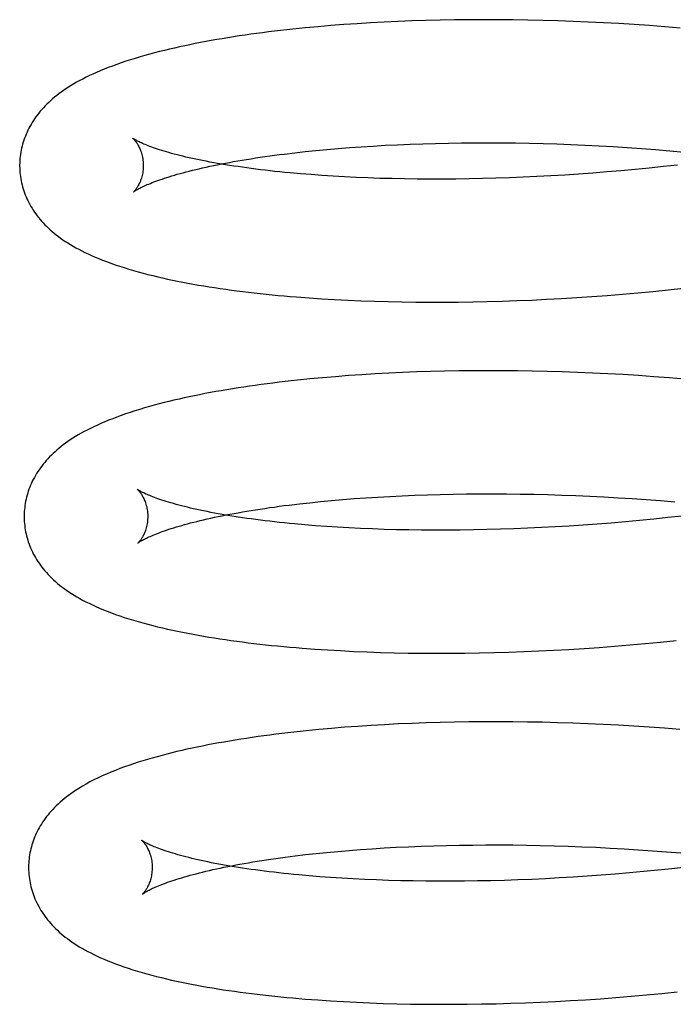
# Model space of a CAD drawing. Header units: inches. Extents: x 0 to 212, y 0 to 138.
# Tile 15 of 100: x 31.513 to 31.619, y 52.921 to 53.08. Entities that reach past the tile are written whole.
import ezdxf

# ---------------------------------------------------------------- set-up
doc = ezdxf.new("R2010")
doc.units = ezdxf.units.IN
doc.header["$LTSCALE"] = 11.6875
doc.header["$MEASUREMENT"] = 0
doc.linetypes.add('HIDDEN', pattern=[0.2, 0.1, -0.1])
doc.layers.add('DEFAULT_2', color=8, linetype='HIDDEN')

msp = doc.modelspace()

# ---------------------------------------------------------------- linework, layer by layer
at = {"layer": 'DEFAULT_2', "color": 8, "linetype": 'HIDDEN'}
for p, q in [((31.5592, 53.0791), (31.55718, 53.07889)), ((31.56126, 53.07929), (31.5592, 53.0791)), ((31.56334, 53.07947), (31.56126, 53.07929)), ((31.56545, 53.07963), (31.56334, 53.07947)), ((31.5676, 53.07978), (31.56545, 53.07963)), ((31.56977, 53.07991), (31.5676, 53.07978)), ((31.57197, 53.08003), (31.56977, 53.07991)), ((31.57419, 53.08013), (31.57197, 53.08003)), ((31.57644, 53.08022), (31.57419, 53.08013)), ((31.57871, 53.08029), (31.57644, 53.08022)), ((31.58101, 53.08035), (31.57871, 53.08029)), ((31.58333, 53.08039), (31.58101, 53.08035)), ((31.58567, 53.08041), (31.58333, 53.08039)), ((31.58803, 53.08042), (31.58567, 53.08041)), ((31.5904, 53.08042), (31.58803, 53.08042)), ((31.5928, 53.0804), (31.5904, 53.08042)), ((31.5952, 53.08036), (31.5928, 53.0804)), ((31.59763, 53.0803), (31.5952, 53.08036)), ((31.60006, 53.08023), (31.59763, 53.0803)), ((31.60251, 53.08015), (31.60006, 53.08023)), ((31.60496, 53.08004), (31.60251, 53.08015)), ((31.60743, 53.07992), (31.60496, 53.08004)), ((31.6099, 53.07979), (31.60743, 53.07992)), ((31.61238, 53.07963), (31.6099, 53.07979)), ((31.61486, 53.07946), (31.61238, 53.07963)), ((31.61735, 53.07927), (31.61486, 53.07946)), ((31.61984, 53.07907), (31.61735, 53.07927)), ((31.56825, 53.05987), (31.57017, 53.05999)), ((31.57017, 53.05999), (31.57213, 53.0601)), ((31.57213, 53.0601), (31.57412, 53.0602)), ((31.57412, 53.0602), (31.57614, 53.06028)), ((31.57614, 53.06028), (31.57819, 53.06036)), ((31.57819, 53.06036), (31.58026, 53.06042)), ((31.58026, 53.06042), (31.58236, 53.06046)), ((31.58236, 53.06046), (31.58449, 53.06049)), ((31.58449, 53.06049), (31.58664, 53.06051)), ((31.58664, 53.06051), (31.5888, 53.06052)), ((31.5888, 53.06052), (31.59099, 53.06051)), ((31.59099, 53.06051), (31.5932, 53.06048)), ((31.5932, 53.06048), (31.59542, 53.06044)), ((31.59542, 53.06044), (31.59766, 53.06039)), ((31.59766, 53.06039), (31.59991, 53.06032)), ((31.59991, 53.06032), (31.60217, 53.06024)), ((31.60217, 53.06024), (31.60444, 53.06014)), ((31.60444, 53.06014), (31.60672, 53.06002)), ((31.60672, 53.06002), (31.609, 53.0599)), ((31.55583, 53.05869), (31.55748, 53.05889)), ((31.55748, 53.05889), (31.55918, 53.05908)), ((31.55918, 53.05908), (31.56091, 53.05926)), ((31.56091, 53.05926), (31.56269, 53.05943)), ((31.56269, 53.05943), (31.56451, 53.05959)), ((31.56451, 53.05959), (31.56636, 53.05973)), ((31.56636, 53.05973), (31.56825, 53.05987)), ((31.609, 53.0599), (31.61129, 53.05975)), ((31.61129, 53.05975), (31.61359, 53.05959)), ((31.61359, 53.05959), (31.61588, 53.05942)), ((31.61588, 53.05942), (31.61818, 53.05923)), ((31.61818, 53.05923), (31.62047, 53.05902)), ((31.61942, 53.05691), (31.61713, 53.05666)), ((31.56012, 53.05536), (31.5584, 53.0555)), ((31.56188, 53.05523), (31.56012, 53.05536)), ((31.56368, 53.05511), (31.56188, 53.05523)), ((31.60116, 53.05529), (31.5989, 53.05516)), ((31.60342, 53.05544), (31.60116, 53.05529)), ((31.6057, 53.05561), (31.60342, 53.05544)), ((31.60798, 53.05579), (31.6057, 53.05561)), ((31.61026, 53.05598), (31.60798, 53.05579)), ((31.61255, 53.05619), (31.61026, 53.05598)), ((31.61484, 53.05642), (31.61255, 53.05619)), ((31.61713, 53.05666), (31.61484, 53.05642)), ((31.56552, 53.05501), (31.56368, 53.05511)), ((31.5674, 53.05491), (31.56552, 53.05501)), ((31.56931, 53.05483), (31.5674, 53.05491)), ((31.57125, 53.05476), (31.56931, 53.05483)), ((31.57323, 53.05471), (31.57125, 53.05476)), ((31.57524, 53.05467), (31.57323, 53.05471)), ((31.57728, 53.05464), (31.57524, 53.05467)), ((31.57934, 53.05463), (31.57728, 53.05464)), ((31.58143, 53.05463), (31.57934, 53.05463)), ((31.58355, 53.05465), (31.58143, 53.05463)), ((31.58568, 53.05467), (31.58355, 53.05465)), ((31.58784, 53.05472), (31.58568, 53.05467)), ((31.59002, 53.05478), (31.58784, 53.05472)), ((31.59222, 53.05485), (31.59002, 53.05478)), ((31.59443, 53.05494), (31.59222, 53.05485)), ((31.59666, 53.05504), (31.59443, 53.05494)), ((31.5989, 53.05516), (31.59666, 53.05504)), ((31.61049, 53.03602), (31.61297, 53.03623)), ((31.61297, 53.03623), (31.61545, 53.03647)), ((31.61545, 53.03647), (31.61793, 53.03672)), ((31.61793, 53.03672), (31.62041, 53.03699)), ((31.5598, 53.03542), (31.56185, 53.03528)), ((31.56185, 53.03528), (31.56394, 53.03515)), ((31.56394, 53.03515), (31.56606, 53.03504)), ((31.56606, 53.03504), (31.5682, 53.03495)), ((31.5682, 53.03495), (31.57038, 53.03487)), ((31.57038, 53.03487), (31.57258, 53.03481)), ((31.57258, 53.03481), (31.57481, 53.03477)), ((31.57481, 53.03477), (31.57706, 53.03473)), ((31.57706, 53.03473), (31.57933, 53.03472)), ((31.57933, 53.03472), (31.58163, 53.03472)), ((31.58163, 53.03472), (31.58395, 53.03474)), ((31.58395, 53.03474), (31.58629, 53.03477)), ((31.58629, 53.03477), (31.58864, 53.03482)), ((31.58864, 53.03482), (31.59102, 53.03489)), ((31.59102, 53.03489), (31.59341, 53.03497)), ((31.59341, 53.03497), (31.59582, 53.03507)), ((31.59582, 53.03507), (31.59824, 53.03519)), ((31.59824, 53.03519), (31.60067, 53.03532)), ((31.60067, 53.03532), (31.60311, 53.03547)), ((31.60311, 53.03547), (31.60557, 53.03564)), ((31.60557, 53.03564), (31.60803, 53.03582)), ((31.60803, 53.03582), (31.61049, 53.03602)), ((31.57491, 53.02334), (31.57269, 53.02324)), ((31.57716, 53.02343), (31.57491, 53.02334)), ((31.57944, 53.0235), (31.57716, 53.02343)), ((31.58173, 53.02356), (31.57944, 53.0235)), ((31.58405, 53.0236), (31.58173, 53.02356)), ((31.58639, 53.02362), (31.58405, 53.0236)), ((31.58875, 53.02363), (31.58639, 53.02362)), ((31.59112, 53.02363), (31.58875, 53.02363)), ((31.59352, 53.02361), (31.59112, 53.02363)), ((31.59592, 53.02357), (31.59352, 53.02361)), ((31.59835, 53.02351), (31.59592, 53.02357)), ((31.60078, 53.02344), (31.59835, 53.02351)), ((31.60323, 53.02336), (31.60078, 53.02344)), ((31.60568, 53.02325), (31.60323, 53.02336)), ((31.55993, 53.02231), (31.55791, 53.0221)), ((31.56198, 53.0225), (31.55993, 53.02231)), ((31.56406, 53.02267), (31.56198, 53.0225)), ((31.56618, 53.02284), (31.56406, 53.02267)), ((31.56832, 53.02298), (31.56618, 53.02284)), ((31.57049, 53.02312), (31.56832, 53.02298)), ((31.57269, 53.02324), (31.57049, 53.02312)), ((31.60815, 53.02313), (31.60568, 53.02325)), ((31.61062, 53.023), (31.60815, 53.02313)), ((31.6131, 53.02284), (31.61062, 53.023)), ((31.61558, 53.02267), (31.6131, 53.02284)), ((31.61807, 53.02248), (31.61558, 53.02267)), ((31.62056, 53.02228), (31.61807, 53.02248)), ((31.56167, 53.00247), (31.56344, 53.00264)), ((31.56344, 53.00264), (31.56526, 53.0028)), ((31.56526, 53.0028), (31.56712, 53.00294)), ((31.56712, 53.00294), (31.56901, 53.00308)), ((31.56901, 53.00308), (31.57093, 53.0032)), ((31.57093, 53.0032), (31.57289, 53.00331)), ((31.57289, 53.00331), (31.57488, 53.00341)), ((31.57488, 53.00341), (31.5769, 53.00349)), ((31.5769, 53.00349), (31.57895, 53.00357)), ((31.57895, 53.00357), (31.58103, 53.00363)), ((31.58103, 53.00363), (31.58313, 53.00367)), ((31.58313, 53.00367), (31.58526, 53.0037)), ((31.58526, 53.0037), (31.58741, 53.00372)), ((31.58741, 53.00372), (31.58958, 53.00372)), ((31.58958, 53.00372), (31.59177, 53.00371)), ((31.59177, 53.00371), (31.59397, 53.00369)), ((31.59397, 53.00369), (31.5962, 53.00365)), ((31.5962, 53.00365), (31.59843, 53.00359)), ((31.59843, 53.00359), (31.60069, 53.00353)), ((31.60069, 53.00353), (31.60295, 53.00344)), ((31.60295, 53.00344), (31.60522, 53.00334)), ((31.60522, 53.00334), (31.6075, 53.00323)), ((31.6075, 53.00323), (31.60979, 53.0031)), ((31.60979, 53.0031), (31.61208, 53.00296)), ((31.61208, 53.00296), (31.61437, 53.0028)), ((31.61437, 53.0028), (31.61667, 53.00262)), ((31.61667, 53.00262), (31.61897, 53.00243)), ((31.55658, 53.00191), (31.55823, 53.00211)), ((31.55823, 53.00211), (31.55993, 53.00229)), ((31.55993, 53.00229), (31.56167, 53.00247)), ((31.61557, 52.99963), (31.61328, 52.9994)), ((31.61786, 52.99987), (31.61557, 52.99963)), ((31.62015, 53.00012), (31.61786, 52.99987)), ((31.56085, 52.99856), (31.55913, 52.9987)), ((31.56261, 52.99844), (31.56085, 52.99856)), ((31.56441, 52.99832), (31.56261, 52.99844)), ((31.56625, 52.99821), (31.56441, 52.99832)), ((31.56813, 52.99812), (31.56625, 52.99821)), ((31.57004, 52.99804), (31.56813, 52.99812)), ((31.57198, 52.99797), (31.57004, 52.99804)), ((31.57396, 52.99792), (31.57198, 52.99797)), ((31.57597, 52.99788), (31.57396, 52.99792)), ((31.578, 52.99785), (31.57597, 52.99788)), ((31.58007, 52.99784), (31.578, 52.99785)), ((31.58216, 52.99784), (31.58007, 52.99784)), ((31.58427, 52.99785), (31.58216, 52.99784)), ((31.58641, 52.99788), (31.58427, 52.99785)), ((31.58857, 52.99793), (31.58641, 52.99788)), ((31.59075, 52.99799), (31.58857, 52.99793)), ((31.59295, 52.99806), (31.59075, 52.99799)), ((31.59516, 52.99815), (31.59295, 52.99806)), ((31.59739, 52.99825), (31.59516, 52.99815)), ((31.59963, 52.99837), (31.59739, 52.99825)), ((31.60189, 52.9985), (31.59963, 52.99837)), ((31.60415, 52.99865), (31.60189, 52.9985)), ((31.60642, 52.99882), (31.60415, 52.99865)), ((31.6087, 52.999), (31.60642, 52.99882)), ((31.61099, 52.99919), (31.6087, 52.999)), ((31.61328, 52.9994), (31.61099, 52.99919)), ((31.60184, 52.97856), (31.6043, 52.97871)), ((31.6043, 52.97871), (31.60676, 52.97888)), ((31.60676, 52.97888), (31.60924, 52.97907)), ((31.60924, 52.97907), (31.61172, 52.97927)), ((31.61172, 52.97927), (31.6142, 52.97949)), ((31.6142, 52.97949), (31.61669, 52.97973)), ((31.61669, 52.97973), (31.61918, 52.97998)), ((31.56073, 52.97861), (31.5628, 52.97847)), ((31.5628, 52.97847), (31.5649, 52.97835)), ((31.5649, 52.97835), (31.56703, 52.97824)), ((31.56703, 52.97824), (31.56919, 52.97815)), ((31.56919, 52.97815), (31.57138, 52.97807)), ((31.57138, 52.97807), (31.57359, 52.97801)), ((31.57359, 52.97801), (31.57583, 52.97797)), ((31.57583, 52.97797), (31.5781, 52.97794)), ((31.5781, 52.97794), (31.58038, 52.97793)), ((31.58038, 52.97793), (31.5827, 52.97793)), ((31.5827, 52.97793), (31.58503, 52.97795)), ((31.58503, 52.97795), (31.58738, 52.97799)), ((31.58738, 52.97799), (31.58975, 52.97804)), ((31.58975, 52.97804), (31.59214, 52.97811)), ((31.59214, 52.97811), (31.59454, 52.9782)), ((31.59454, 52.9782), (31.59696, 52.9783)), ((31.59696, 52.9783), (31.5994, 52.97842)), ((31.5994, 52.97842), (31.60184, 52.97856)), ((31.56769, 52.9661), (31.56556, 52.96595)), ((31.56985, 52.96625), (31.56769, 52.9661)), ((31.57203, 52.96637), (31.56985, 52.96625)), ((31.57424, 52.96649), (31.57203, 52.96637)), ((31.57648, 52.96658), (31.57424, 52.96649)), ((31.57874, 52.96666), (31.57648, 52.96658)), ((31.58103, 52.96673), (31.57874, 52.96666)), ((31.58334, 52.96678), (31.58103, 52.96673)), ((31.58567, 52.96682), (31.58334, 52.96678)), ((31.58802, 52.96684), (31.58567, 52.96682)), ((31.59039, 52.96684), (31.58802, 52.96684)), ((31.59277, 52.96683), (31.59039, 52.96684)), ((31.59517, 52.9668), (31.59277, 52.96683)), ((31.59759, 52.96676), (31.59517, 52.9668)), ((31.60002, 52.9667), (31.59759, 52.96676)), ((31.60247, 52.96662), (31.60002, 52.9667)), ((31.60492, 52.96653), (31.60247, 52.96662)), ((31.60738, 52.96642), (31.60492, 52.96653)), ((31.60986, 52.96629), (31.60738, 52.96642)), ((31.61233, 52.96614), (31.60986, 52.96629)), ((31.61482, 52.96598), (31.61233, 52.96614)), ((31.61731, 52.96581), (31.61482, 52.96598)), ((31.5614, 52.96559), (31.55936, 52.96539)), ((31.56346, 52.96577), (31.5614, 52.96559)), ((31.56556, 52.96595), (31.56346, 52.96577)), ((31.6198, 52.96561), (31.61731, 52.96581)), ((31.58205, 52.94684), (31.58415, 52.94688)), ((31.58415, 52.94688), (31.58628, 52.94691)), ((31.58628, 52.94691), (31.58843, 52.94693)), ((31.58843, 52.94693), (31.5906, 52.94693)), ((31.5906, 52.94693), (31.59278, 52.94692)), ((31.59278, 52.94692), (31.59499, 52.94689)), ((31.59499, 52.94689), (31.59721, 52.94685)), ((31.59721, 52.94685), (31.59945, 52.9468)), ((31.55758, 52.94515), (31.55923, 52.94535)), ((31.55923, 52.94535), (31.56093, 52.94553)), ((31.56093, 52.94553), (31.56267, 52.94571)), ((31.56267, 52.94571), (31.56445, 52.94587)), ((31.56445, 52.94587), (31.56627, 52.94603)), ((31.56627, 52.94603), (31.56813, 52.94617)), ((31.56813, 52.94617), (31.57002, 52.94631)), ((31.57002, 52.94631), (31.57195, 52.94643)), ((31.57195, 52.94643), (31.57391, 52.94654)), ((31.57391, 52.94654), (31.5759, 52.94663)), ((31.5759, 52.94663), (31.57792, 52.94671)), ((31.57792, 52.94671), (31.57997, 52.94678)), ((31.57997, 52.94678), (31.58205, 52.94684)), ((31.59945, 52.9468), (31.6017, 52.94672)), ((31.6017, 52.94672), (31.60395, 52.94664)), ((31.60395, 52.94664), (31.60622, 52.94654)), ((31.60622, 52.94654), (31.6085, 52.94642)), ((31.6085, 52.94642), (31.61078, 52.94629)), ((31.61078, 52.94629), (31.61307, 52.94615)), ((31.61307, 52.94615), (31.61536, 52.94599)), ((31.61536, 52.94599), (31.61766, 52.94581)), ((31.61766, 52.94581), (31.61995, 52.94562)), ((31.60935, 52.9422), (31.60707, 52.94202)), ((31.61164, 52.94239), (31.60935, 52.9422)), ((31.61392, 52.9426), (31.61164, 52.94239)), ((31.61621, 52.94283), (31.61392, 52.9426)), ((31.61851, 52.94307), (31.61621, 52.94283)), ((31.62079, 52.94332), (31.61851, 52.94307)), ((31.56153, 52.94178), (31.55981, 52.94192)), ((31.56329, 52.94165), (31.56153, 52.94178)), ((31.56509, 52.94153), (31.56329, 52.94165)), ((31.56693, 52.94143), (31.56509, 52.94153)), ((31.5688, 52.94133), (31.56693, 52.94143)), ((31.57071, 52.94125), (31.5688, 52.94133)), ((31.57265, 52.94118), (31.57071, 52.94125)), ((31.57463, 52.94113), (31.57265, 52.94118)), ((31.57663, 52.94109), (31.57463, 52.94113)), ((31.57867, 52.94106), (31.57663, 52.94109)), ((31.58073, 52.94105), (31.57867, 52.94106)), ((31.58282, 52.94105), (31.58073, 52.94105)), ((31.58493, 52.94106), (31.58282, 52.94105)), ((31.58707, 52.94109), (31.58493, 52.94106)), ((31.58923, 52.94114), (31.58707, 52.94109)), ((31.59141, 52.94119), (31.58923, 52.94114)), ((31.5936, 52.94127), (31.59141, 52.94119)), ((31.59582, 52.94135), (31.5936, 52.94127)), ((31.59804, 52.94146), (31.59582, 52.94135)), ((31.60028, 52.94158), (31.59804, 52.94146)), ((31.60254, 52.94171), (31.60028, 52.94158)), ((31.6048, 52.94186), (31.60254, 52.94171)), ((31.60707, 52.94202), (31.6048, 52.94186)), ((31.53283, 52.93897), (31.5332, 52.93922)), ((31.61686, 52.92288), (31.61934, 52.92313)), ((31.5612, 52.92184), (31.56326, 52.9217)), ((31.56326, 52.9217), (31.56535, 52.92157)), ((31.56535, 52.92157), (31.56746, 52.92146)), ((31.56746, 52.92146), (31.56961, 52.92137)), ((31.56961, 52.92137), (31.57178, 52.92129)), ((31.59243, 52.92131), (31.59482, 52.92139)), ((31.59482, 52.92139), (31.59723, 52.92149)), ((31.59723, 52.92149), (31.59965, 52.9216)), ((31.59965, 52.9216), (31.60208, 52.92174)), ((31.60208, 52.92174), (31.60452, 52.92188)), ((31.60452, 52.92188), (31.60698, 52.92205)), ((31.60698, 52.92205), (31.60944, 52.92223)), ((31.60944, 52.92223), (31.61191, 52.92243)), ((31.61191, 52.92243), (31.61438, 52.92265)), ((31.61438, 52.92265), (31.61686, 52.92288)), ((31.57178, 52.92129), (31.57398, 52.92123)), ((31.57398, 52.92123), (31.57621, 52.92118)), ((31.57621, 52.92118), (31.57846, 52.92115)), ((31.57846, 52.92115), (31.58074, 52.92114)), ((31.58074, 52.92114), (31.58304, 52.92114)), ((31.58304, 52.92114), (31.58536, 52.92116)), ((31.58536, 52.92116), (31.58769, 52.92119)), ((31.58769, 52.92119), (31.59005, 52.92124)), ((31.59005, 52.92124), (31.59243, 52.92131))]:
    msp.add_line(p, q, dxfattribs=at)
for points in [[(31.55718, 53.07889), (31.55618, 53.07878), (31.5552, 53.07867), (31.55421, 53.07856), (31.55324, 53.07844), (31.55228, 53.07831), (31.55132, 53.07819), (31.55037, 53.07806), (31.54944, 53.07792), (31.54851, 53.07779), (31.54758, 53.07765), (31.54667, 53.0775), (31.54577, 53.07735), (31.54487, 53.0772), (31.54399, 53.07704), (31.54311, 53.07688), (31.54224, 53.07672), (31.54138, 53.07655), (31.54053, 53.07638), (31.53969, 53.0762), (31.53886, 53.07603), (31.53804, 53.07584), (31.53723, 53.07565), (31.53642, 53.07546), (31.53562, 53.07526), (31.53482, 53.07506), (31.53403, 53.07485), (31.53324, 53.07463), (31.53245, 53.0744), (31.53168, 53.07417), (31.53091, 53.07393), (31.53015, 53.07369), (31.52941, 53.07344), (31.52869, 53.07319), (31.52799, 53.07293), (31.52731, 53.07267), (31.52666, 53.07241), (31.52603, 53.07215), (31.52542, 53.07189), (31.52483, 53.07163), (31.52426, 53.07137), (31.52372, 53.0711), (31.52319, 53.07083), (31.52269, 53.07057), (31.5222, 53.0703), (31.52174, 53.07003), (31.52129, 53.06977), (31.52087, 53.0695), (31.52046, 53.06923), (31.52006, 53.06896), (31.51968, 53.06869), (31.51932, 53.06842), (31.51897, 53.06815), (31.51863, 53.06788), (31.5183, 53.0676), (31.51799, 53.06732), (31.51768, 53.06704), (31.51739, 53.06676), (31.5171, 53.06648), (31.51683, 53.06619), (31.51657, 53.0659), (31.51632, 53.0656), (31.51607, 53.06531), (31.51584, 53.06501), (31.51562, 53.06471), (31.5154, 53.06441), (31.5152, 53.0641), (31.515, 53.06379), (31.51482, 53.06348), (31.51464, 53.06317), (31.51447, 53.06286), (31.51431, 53.06254), (31.51417, 53.06222), (31.51403, 53.06191), (31.5139, 53.06159), (31.51377, 53.06127), (31.51366, 53.06094), (31.51356, 53.06062), (31.51346, 53.06029), (31.51337, 53.05996), (31.51329, 53.05963), (31.51322, 53.0593), (31.51316, 53.05897), (31.51311, 53.05863), (31.51307, 53.0583), (31.51303, 53.05797), (31.51301, 53.05763), (31.51299, 53.05729), (31.51298, 53.05696), (31.51298, 53.05667)], [(31.5313, 53.06123), (31.53129, 53.06124), (31.53128, 53.06125), (31.53129, 53.06125), (31.5313, 53.06123), (31.53132, 53.06122), (31.53135, 53.06119), (31.53138, 53.06116), (31.53142, 53.06112), (31.53146, 53.06108), (31.53151, 53.06103), (31.53156, 53.06097), (31.53162, 53.0609), (31.53168, 53.06082), (31.53174, 53.06074), (31.53181, 53.06065), (31.53188, 53.06055), (31.53195, 53.06045), (31.53203, 53.06033), (31.5321, 53.06021), (31.53218, 53.06007), (31.53225, 53.05993), (31.53233, 53.05977), (31.53241, 53.05961), (31.53248, 53.05943), (31.53255, 53.05925), (31.53262, 53.05905), (31.53269, 53.05884), (31.53275, 53.05863), (31.53281, 53.0584), (31.53286, 53.05817), (31.5329, 53.05793), (31.53293, 53.05768), (31.53296, 53.05742), (31.53298, 53.05716), (31.53298, 53.05692)], [(31.5584, 53.0555), (31.55672, 53.05565), (31.5559, 53.05573), (31.55509, 53.05581), (31.55429, 53.05589), (31.5535, 53.05598), (31.55272, 53.05607), (31.55196, 53.05616), (31.5512, 53.05625), (31.55046, 53.05635), (31.54973, 53.05644), (31.54902, 53.05654), (31.54831, 53.05665), (31.54762, 53.05675), (31.54694, 53.05685), (31.54628, 53.05696), (31.54563, 53.05707), (31.54499, 53.05718), (31.54437, 53.05729), (31.54376, 53.0574), (31.54316, 53.05752), (31.54258, 53.05763), (31.54201, 53.05775), (31.54146, 53.05786), (31.54092, 53.05798), (31.5404, 53.0581), (31.53989, 53.05821), (31.53939, 53.05833), (31.53891, 53.05845), (31.53845, 53.05857), (31.538, 53.05869), (31.53756, 53.0588), (31.53714, 53.05892), (31.53674, 53.05904), (31.53635, 53.05915), (31.53598, 53.05927), (31.53562, 53.05938), (31.53528, 53.05949), (31.53495, 53.0596), (31.53464, 53.05971), (31.53434, 53.05982), (31.53406, 53.05992), (31.53379, 53.06002), (31.53354, 53.06012), (31.53331, 53.06022), (31.53308, 53.06031), (31.53288, 53.0604), (31.53268, 53.06049), (31.5325, 53.06057), (31.53234, 53.06065), (31.53219, 53.06072), (31.53205, 53.06079), (31.53192, 53.06086), (31.53181, 53.06092), (31.53171, 53.06098), (31.53162, 53.06103), (31.53154, 53.06108), (31.53147, 53.06112), (31.53142, 53.06115), (31.53137, 53.06119), (31.53134, 53.06121), (31.53131, 53.06123), (31.5313, 53.06123)], [(31.53139, 53.05255), (31.5314, 53.05256), (31.53142, 53.05257), (31.53144, 53.05259), (31.53148, 53.05262), (31.53153, 53.05265), (31.53158, 53.05269), (31.53165, 53.05273), (31.53172, 53.05278), (31.53181, 53.05283), (31.53191, 53.05289), (31.53202, 53.05296), (31.53215, 53.05303), (31.53228, 53.0531), (31.53243, 53.05318), (31.5326, 53.05326), (31.53277, 53.05335), (31.53296, 53.05344), (31.53317, 53.05353), (31.53339, 53.05363), (31.53362, 53.05374), (31.53387, 53.05384), (31.53413, 53.05395), (31.53441, 53.05406), (31.5347, 53.05417), (31.53501, 53.05429), (31.53533, 53.05441), (31.53567, 53.05453), (31.53603, 53.05465), (31.5364, 53.05477), (31.53678, 53.0549), (31.53718, 53.05503), (31.5376, 53.05515), (31.53803, 53.05528), (31.53848, 53.05541), (31.53894, 53.05554), (31.53941, 53.05567), (31.5399, 53.0558), (31.54041, 53.05593), (31.54093, 53.05606), (31.54147, 53.05619), (31.54202, 53.05632), (31.54258, 53.05645), (31.54316, 53.05658), (31.54375, 53.05671), (31.54436, 53.05684), (31.54498, 53.05697), (31.54561, 53.05709), (31.54626, 53.05722), (31.54692, 53.05734), (31.54759, 53.05746), (31.54828, 53.05758), (31.54898, 53.0577), (31.54969, 53.05782), (31.55042, 53.05794), (31.55116, 53.05805), (31.55191, 53.05816), (31.55267, 53.05827), (31.55344, 53.05838), (31.55423, 53.05849), (31.55503, 53.05859), (31.55583, 53.05869)], [(31.53298, 53.05692), (31.53298, 53.05668), (31.53297, 53.05642), (31.53295, 53.05616), (31.53292, 53.05591), (31.53289, 53.05567), (31.53284, 53.05543), (31.53279, 53.05521), (31.53274, 53.05499), (31.53268, 53.05478), (31.53261, 53.05458), (31.53254, 53.0544), (31.53247, 53.05422), (31.5324, 53.05405), (31.53233, 53.0539), (31.53226, 53.05375), (31.53218, 53.05361), (31.53211, 53.05349), (31.53204, 53.05337), (31.53197, 53.05326), (31.53191, 53.05316), (31.53184, 53.05307), (31.53178, 53.05299), (31.53172, 53.05291), (31.53166, 53.05284), (31.53161, 53.05278), (31.53157, 53.05273), (31.53152, 53.05268), (31.53149, 53.05264), (31.53146, 53.05261), (31.53143, 53.05259), (31.53141, 53.05257), (31.5314, 53.05256), (31.53139, 53.05255)], [(31.51298, 53.05667), (31.51299, 53.05638), (31.51301, 53.05605), (31.51303, 53.05571), (31.51307, 53.05538), (31.51311, 53.05504), (31.51316, 53.05471), (31.51322, 53.05438), (31.51329, 53.05405), (31.51337, 53.05372), (31.51345, 53.05339), (31.51355, 53.05306), (31.51365, 53.05274), (31.51377, 53.05242), (31.51389, 53.0521), (31.51402, 53.05178), (31.51416, 53.05146), (31.5143, 53.05115), (31.51446, 53.05084), (31.51463, 53.05052), (31.5148, 53.05022), (31.51498, 53.04991), (31.51518, 53.0496), (31.51538, 53.0493), (31.51559, 53.049), (31.51582, 53.0487), (31.51605, 53.04841), (31.51629, 53.04811), (31.51654, 53.04782), (31.5168, 53.04754), (31.51707, 53.04725), (31.51735, 53.04697), (31.51764, 53.04669), (31.51794, 53.04642), (31.51825, 53.04615), (31.51857, 53.04588), (31.51891, 53.04561), (31.51925, 53.04534), (31.51961, 53.04508), (31.51998, 53.04482), (31.52036, 53.04456), (31.52076, 53.0443), (31.52118, 53.04405), (31.52162, 53.04379), (31.52207, 53.04353), (31.52254, 53.04328), (31.52303, 53.04302), (31.52354, 53.04277), (31.52407, 53.04252), (31.52462, 53.04227), (31.52519, 53.04202), (31.52579, 53.04177), (31.5264, 53.04152), (31.52705, 53.04128), (31.52771, 53.04103), (31.52841, 53.04079), (31.52913, 53.04055), (31.52987, 53.04031), (31.53063, 53.04008), (31.5314, 53.03985), (31.53218, 53.03963), (31.53296, 53.03942), (31.53374, 53.03922), (31.53452, 53.03902), (31.53531, 53.03883), (31.53611, 53.03865), (31.53691, 53.03847), (31.53772, 53.0383), (31.53854, 53.03813), (31.53937, 53.03797), (31.54021, 53.03781), (31.54106, 53.03765), (31.54191, 53.0375), (31.54278, 53.03736), (31.54365, 53.03722), (31.54453, 53.03708), (31.54542, 53.03695), (31.54632, 53.03682), (31.54723, 53.03669), (31.54814, 53.03657), (31.54907, 53.03645), (31.55, 53.03634), (31.55094, 53.03623), (31.55189, 53.03612), (31.55285, 53.03602), (31.55382, 53.03592), (31.55479, 53.03583), (31.55578, 53.03574), (31.55677, 53.03565), (31.55777, 53.03557), (31.5598, 53.03542)], [(31.55791, 53.0221), (31.55691, 53.02199), (31.55592, 53.02188), (31.55494, 53.02176), (31.55396, 53.02165), (31.553, 53.02152), (31.55204, 53.0214), (31.5511, 53.02127), (31.55016, 53.02113), (31.54923, 53.021), (31.54831, 53.02085), (31.54739, 53.02071), (31.54649, 53.02056), (31.54559, 53.02041), (31.54471, 53.02025), (31.54383, 53.02009), (31.54296, 53.01993), (31.5421, 53.01976), (31.54125, 53.01959), (31.54041, 53.01941), (31.53958, 53.01923), (31.53876, 53.01905), (31.53795, 53.01886), (31.53714, 53.01867), (31.53634, 53.01847), (31.53555, 53.01827), (31.53476, 53.01806), (31.53397, 53.01784), (31.53318, 53.01761), (31.5324, 53.01738), (31.53163, 53.01714), (31.53088, 53.0169), (31.53013, 53.01665), (31.52941, 53.01639), (31.52871, 53.01614), (31.52803, 53.01588), (31.52738, 53.01562), (31.52674, 53.01536), (31.52613, 53.0151), (31.52555, 53.01484), (31.52498, 53.01457), (31.52443, 53.01431), (31.52391, 53.01404), (31.52341, 53.01378), (31.52292, 53.01351), (31.52246, 53.01324), (31.52201, 53.01297), (31.52158, 53.01271), (31.52117, 53.01244), (31.52078, 53.01217), (31.5204, 53.0119), (31.52004, 53.01163), (31.51969, 53.01136), (31.51935, 53.01109), (31.51902, 53.01081), (31.51871, 53.01053), (31.5184, 53.01025), (31.51811, 53.00997), (31.51782, 53.00968), (31.51755, 53.0094), (31.51729, 53.00911), (31.51704, 53.00881), (31.51679, 53.00852), (31.51656, 53.00822), (31.51634, 53.00792), (31.51612, 53.00761), (31.51592, 53.00731), (31.51572, 53.007), (31.51554, 53.00669), (31.51536, 53.00638), (31.51519, 53.00606), (31.51503, 53.00575), (31.51489, 53.00543), (31.51475, 53.00511), (31.51462, 53.0048), (31.51449, 53.00447), (31.51438, 53.00415), (31.51428, 53.00383), (31.51418, 53.0035), (31.51409, 53.00317), (31.51401, 53.00284), (31.51395, 53.00251), (31.51388, 53.00218), (31.51383, 53.00184), (31.51379, 53.00151), (31.51375, 53.00117), (31.51373, 53.00084), (31.51371, 53.0005), (31.5137, 53.00017), (31.51371, 52.99988)], [(31.53202, 53.00444), (31.53201, 53.00445), (31.532, 53.00446), (31.53201, 53.00445), (31.53202, 53.00444), (31.53204, 53.00443), (31.53207, 53.0044), (31.5321, 53.00437), (31.53214, 53.00433), (31.53218, 53.00429), (31.53223, 53.00424), (31.53228, 53.00418), (31.53234, 53.00411), (31.5324, 53.00404), (31.53246, 53.00395), (31.53253, 53.00386), (31.5326, 53.00377), (31.53267, 53.00366), (31.53274, 53.00354), (31.53282, 53.00342), (31.5329, 53.00328), (31.53297, 53.00314), (31.53305, 53.00298), (31.53313, 53.00282), (31.5332, 53.00265), (31.53327, 53.00246), (31.53334, 53.00226), (31.53341, 53.00206), (31.53347, 53.00184), (31.53353, 53.00162), (31.53357, 53.00138), (31.53362, 53.00114), (31.53365, 53.00089), (31.53368, 53.00063), (31.5337, 53.00037), (31.5337, 53.00013)], [(31.55913, 52.9987), (31.55745, 52.99885), (31.55663, 52.99893), (31.55581, 52.99902), (31.55501, 52.9991), (31.55423, 52.99919), (31.55345, 52.99928), (31.55268, 52.99937), (31.55193, 52.99946), (31.55119, 52.99956), (31.55046, 52.99965), (31.54974, 52.99975), (31.54904, 52.99985), (31.54835, 52.99996), (31.54767, 53.00006), (31.54701, 53.00017), (31.54635, 53.00028), (31.54572, 53.00039), (31.54509, 53.0005), (31.54448, 53.00061), (31.54389, 53.00072), (31.5433, 53.00084), (31.54274, 53.00095), (31.54218, 53.00107), (31.54164, 53.00119), (31.54112, 53.0013), (31.54061, 53.00142), (31.54012, 53.00154), (31.53964, 53.00166), (31.53917, 53.00178), (31.53872, 53.00189), (31.53829, 53.00201), (31.53787, 53.00213), (31.53746, 53.00224), (31.53707, 53.00236), (31.5367, 53.00247), (31.53634, 53.00259), (31.536, 53.0027), (31.53567, 53.00281), (31.53536, 53.00292), (31.53506, 53.00303), (31.53478, 53.00313), (31.53452, 53.00323), (31.53426, 53.00333), (31.53403, 53.00343), (31.53381, 53.00352), (31.5336, 53.00361), (31.53341, 53.00369), (31.53323, 53.00378), (31.53306, 53.00386), (31.53291, 53.00393), (31.53277, 53.004), (31.53264, 53.00407), (31.53253, 53.00413), (31.53243, 53.00419), (31.53234, 53.00424), (31.53226, 53.00429), (31.53219, 53.00433), (31.53214, 53.00436), (31.53209, 53.00439), (31.53206, 53.00442), (31.53203, 53.00444), (31.53202, 53.00444)], [(31.53211, 52.99576), (31.53212, 52.99577), (31.53214, 52.99578), (31.53216, 52.9958), (31.5322, 52.99583), (31.53225, 52.99586), (31.5323, 52.9959), (31.53237, 52.99594), (31.53244, 52.99599), (31.53253, 52.99604), (31.53263, 52.9961), (31.53274, 52.99617), (31.53287, 52.99624), (31.53301, 52.99631), (31.53316, 52.99639), (31.53332, 52.99647), (31.5335, 52.99656), (31.53369, 52.99665), (31.53389, 52.99675), (31.53411, 52.99684), (31.53434, 52.99695), (31.53459, 52.99705), (31.53486, 52.99716), (31.53513, 52.99727), (31.53543, 52.99738), (31.53574, 52.9975), (31.53606, 52.99762), (31.5364, 52.99774), (31.53676, 52.99786), (31.53713, 52.99799), (31.53751, 52.99811), (31.53791, 52.99824), (31.53833, 52.99837), (31.53876, 52.99849), (31.53921, 52.99862), (31.53967, 52.99875), (31.54015, 52.99888), (31.54064, 52.99901), (31.54114, 52.99914), (31.54167, 52.99927), (31.5422, 52.99941), (31.54275, 52.99954), (31.54332, 52.99967), (31.54389, 52.99979), (31.54449, 52.99992), (31.54509, 53.00005), (31.54572, 53.00018), (31.54635, 53.0003), (31.547, 53.00043), (31.54766, 53.00055), (31.54833, 53.00067), (31.54902, 53.00079), (31.54972, 53.00091), (31.55044, 53.00103), (31.55116, 53.00115), (31.5519, 53.00126), (31.55265, 53.00137), (31.55341, 53.00149), (31.55419, 53.00159), (31.55498, 53.0017), (31.55577, 53.00181), (31.55658, 53.00191)], [(31.51371, 52.99988), (31.51371, 52.99959), (31.51373, 52.99925), (31.51375, 52.99891), (31.51379, 52.99858), (31.51383, 52.99824), (31.51388, 52.99791), (31.51394, 52.99757), (31.51401, 52.99724), (31.51409, 52.99691), (31.51418, 52.99658), (31.51428, 52.99625), (31.51438, 52.99593), (31.5145, 52.9956), (31.51462, 52.99528), (31.51475, 52.99496), (31.51489, 52.99464), (31.51504, 52.99433), (31.51519, 52.99402), (31.51536, 52.99371), (31.51554, 52.9934), (31.51572, 52.99309), (31.51592, 52.99278), (31.51612, 52.99248), (31.51634, 52.99218), (31.51656, 52.99187), (31.5168, 52.99157), (31.51705, 52.99127), (31.51731, 52.99097), (31.51758, 52.99067), (31.51787, 52.99038), (31.51816, 52.99009), (31.51847, 52.9898), (31.51878, 52.98952), (31.51911, 52.98924), (31.51945, 52.98896), (31.5198, 52.98868), (31.52016, 52.98841), (31.52054, 52.98814), (31.52094, 52.98787), (31.52135, 52.9876), (31.52178, 52.98733), (31.52222, 52.98706), (31.52269, 52.9868), (31.52317, 52.98653), (31.52368, 52.98627), (31.5242, 52.98601), (31.52475, 52.98574), (31.52532, 52.98548), (31.52591, 52.98522), (31.52653, 52.98497), (31.52716, 52.98472), (31.52782, 52.98447), (31.52849, 52.98422), (31.52919, 52.98398), (31.5299, 52.98374), (31.53064, 52.9835), (31.53139, 52.98327), (31.53215, 52.98305), (31.53293, 52.98283), (31.53371, 52.98262), (31.5345, 52.98241), (31.5353, 52.98222), (31.5361, 52.98202), (31.5369, 52.98184), (31.53771, 52.98166), (31.53853, 52.98149), (31.53935, 52.98132), (31.54018, 52.98116), (31.54103, 52.981), (31.54188, 52.98084), (31.54274, 52.98069), (31.54361, 52.98055), (31.54449, 52.98041), (31.54538, 52.98027), (31.54627, 52.98014), (31.54717, 52.98001), (31.54809, 52.97988), (31.54901, 52.97976), (31.54994, 52.97964), (31.55088, 52.97953), (31.55182, 52.97942), (31.55278, 52.97931), (31.55374, 52.97921), (31.55472, 52.97912), (31.5557, 52.97902), (31.55669, 52.97893), (31.55769, 52.97884), (31.55869, 52.97876), (31.56073, 52.97861)], [(31.5337, 53.00013), (31.5337, 52.99989), (31.53369, 52.99963), (31.53367, 52.99937), (31.53364, 52.99912), (31.53361, 52.99888), (31.53356, 52.99864), (31.53351, 52.99842), (31.53346, 52.9982), (31.5334, 52.99799), (31.53333, 52.99779), (31.53326, 52.99761), (31.53319, 52.99743), (31.53312, 52.99726), (31.53305, 52.99711), (31.53298, 52.99696), (31.5329, 52.99682), (31.53283, 52.9967), (31.53276, 52.99658), (31.53269, 52.99647), (31.53263, 52.99637), (31.53256, 52.99628), (31.5325, 52.99619), (31.53244, 52.99612), (31.53238, 52.99605), (31.53233, 52.99599), (31.53229, 52.99594), (31.53224, 52.99589), (31.53221, 52.99585), (31.53217, 52.99582), (31.53215, 52.99579), (31.53213, 52.99578), (31.53212, 52.99576), (31.53211, 52.99576)], [(31.55936, 52.96539), (31.55836, 52.96528), (31.55736, 52.96517), (31.55637, 52.96506), (31.55539, 52.96494), (31.55442, 52.96482), (31.55345, 52.9647), (31.5525, 52.96457), (31.55155, 52.96444), (31.55062, 52.9643), (31.54969, 52.96416), (31.54877, 52.96402), (31.54786, 52.96388), (31.54695, 52.96373), (31.54606, 52.96357), (31.54518, 52.96342), (31.5443, 52.96326), (31.54343, 52.96309), (31.54257, 52.96292), (31.54172, 52.96275), (31.54088, 52.96257), (31.54005, 52.96239), (31.53923, 52.9622), (31.53841, 52.96201), (31.5376, 52.96181), (31.5368, 52.96161), (31.53601, 52.96141), (31.53522, 52.9612), (31.53444, 52.96098), (31.53367, 52.96075), (31.53291, 52.96052), (31.53215, 52.96029), (31.5314, 52.96004), (31.53066, 52.95979), (31.52992, 52.95953), (31.52918, 52.95926), (31.52846, 52.95898), (31.52774, 52.95868), (31.52703, 52.95839), (31.52634, 52.95808), (31.52566, 52.95776), (31.525, 52.95744), (31.52435, 52.95711), (31.52373, 52.95677), (31.52313, 52.95642), (31.52255, 52.95607), (31.522, 52.95572)], [(31.522, 52.95572), (31.52162, 52.95546), (31.52124, 52.9552), (31.52087, 52.95493), (31.52052, 52.95466), (31.52017, 52.95438), (31.51984, 52.9541), (31.51952, 52.95382), (31.51921, 52.95354), (31.51891, 52.95326), (31.51862, 52.95297), (31.51834, 52.95268), (31.51807, 52.95239), (31.51782, 52.95209), (31.51757, 52.9518), (31.51733, 52.9515), (31.51711, 52.9512), (31.51689, 52.9509), (31.51669, 52.9506), (31.5165, 52.9503), (31.51632, 52.95), (31.51614, 52.9497), (31.51598, 52.9494), (31.51582, 52.94909), (31.51567, 52.94879), (31.51553, 52.94848), (31.5154, 52.94817), (31.51528, 52.94786), (31.51517, 52.94755), (31.51506, 52.94723), (31.51496, 52.94692), (31.51487, 52.9466), (31.51479, 52.94628), (31.51472, 52.94596), (31.51465, 52.94564), (31.51459, 52.94532), (31.51454, 52.94499), (31.5145, 52.94467), (31.51447, 52.94434), (31.51445, 52.94402), (31.51443, 52.94369), (31.51442, 52.94336), (31.51443, 52.94309)], [(31.53274, 52.94765), (31.53273, 52.94766), (31.53272, 52.94767), (31.53273, 52.94766), (31.53274, 52.94765), (31.53276, 52.94763), (31.53279, 52.94761), (31.53282, 52.94758), (31.53286, 52.94754), (31.5329, 52.94749), (31.53295, 52.94744), (31.533, 52.94738), (31.53306, 52.94732), (31.53312, 52.94724), (31.53318, 52.94716), (31.53325, 52.94707), (31.53332, 52.94697), (31.53339, 52.94686), (31.53347, 52.94675), (31.53354, 52.94662), (31.53362, 52.94649), (31.53369, 52.94634), (31.53377, 52.94619), (31.53385, 52.94602), (31.53392, 52.94585), (31.53399, 52.94566), (31.53406, 52.94547), (31.53413, 52.94526), (31.53419, 52.94505), (31.53425, 52.94482), (31.5343, 52.94459), (31.53434, 52.94434), (31.53437, 52.94409), (31.5344, 52.94384), (31.53442, 52.94358), (31.53442, 52.94334)], [(31.55981, 52.94192), (31.55813, 52.94207), (31.55731, 52.94215), (31.5565, 52.94223), (31.5557, 52.94231), (31.55491, 52.9424), (31.55414, 52.94249), (31.55337, 52.94258), (31.55262, 52.94267), (31.55188, 52.94277), (31.55115, 52.94287), (31.55043, 52.94297), (31.54973, 52.94307), (31.54904, 52.94317), (31.54836, 52.94328), (31.5477, 52.94338), (31.54705, 52.94349), (31.54641, 52.9436), (31.54579, 52.94371), (31.54518, 52.94382), (31.54458, 52.94394), (31.544, 52.94405), (31.54344, 52.94417), (31.54288, 52.94428), (31.54235, 52.9444), (31.54182, 52.94452), (31.54131, 52.94463), (31.54082, 52.94475), (31.54034, 52.94487), (31.53988, 52.94499), (31.53943, 52.94511), (31.53899, 52.94522), (31.53857, 52.94534), (31.53817, 52.94546), (31.53778, 52.94557), (31.53741, 52.94569), (31.53705, 52.9458), (31.53671, 52.94591), (31.53638, 52.94602), (31.53607, 52.94613), (31.53577, 52.94624), (31.53549, 52.94634), (31.53523, 52.94644), (31.53498, 52.94654), (31.53474, 52.94664), (31.53452, 52.94673), (31.53431, 52.94682), (31.53412, 52.94691), (31.53394, 52.94699), (31.53378, 52.94707), (31.53362, 52.94714), (31.53349, 52.94721), (31.53336, 52.94728), (31.53325, 52.94734), (31.53315, 52.9474), (31.53306, 52.94745), (31.53298, 52.9475), (31.53291, 52.94754), (31.53286, 52.94757), (31.53281, 52.9476), (31.53278, 52.94763), (31.53275, 52.94765), (31.53274, 52.94765)], [(31.5332, 52.93922), (31.53329, 52.93928), (31.5334, 52.93934), (31.53351, 52.9394), (31.53364, 52.93948), (31.53379, 52.93955), (31.53394, 52.93963), (31.53411, 52.93972), (31.53429, 52.93981), (31.53449, 52.9399), (31.5347, 52.93999), (31.53492, 52.94009), (31.53516, 52.9402), (31.53542, 52.9403), (31.53569, 52.94041), (31.53597, 52.94052), (31.53627, 52.94064), (31.53658, 52.94076), (31.53691, 52.94088), (31.53726, 52.941), (31.53762, 52.94112), (31.538, 52.94124), (31.53839, 52.94137), (31.53879, 52.9415), (31.53922, 52.94162), (31.53965, 52.94175), (31.5401, 52.94188), (31.54057, 52.94201), (31.54105, 52.94214), (31.54155, 52.94227), (31.54206, 52.9424), (31.54258, 52.94253), (31.54312, 52.94266), (31.54368, 52.94279), (31.54425, 52.94292), (31.54483, 52.94305), (31.54543, 52.94318), (31.54604, 52.94331), (31.54666, 52.94343), (31.5473, 52.94356), (31.54795, 52.94368), (31.54862, 52.9438), (31.5493, 52.94393), (31.54999, 52.94405), (31.55069, 52.94416), (31.55141, 52.94428), (31.55214, 52.9444), (31.55288, 52.94451), (31.55363, 52.94462), (31.5544, 52.94473), (31.55518, 52.94484), (31.55596, 52.94495), (31.55676, 52.94505), (31.55758, 52.94515)], [(31.51443, 52.94309), (31.51443, 52.9428), (31.51445, 52.94246), (31.51447, 52.94213), (31.51451, 52.94179), (31.51455, 52.94146), (31.5146, 52.94113), (31.51466, 52.94079), (31.51473, 52.94046), (31.51481, 52.94013), (31.5149, 52.93981), (31.51499, 52.93948), (31.51509, 52.93916), (31.51521, 52.93883), (31.51533, 52.93851), (31.51546, 52.93819), (31.5156, 52.93788), (31.51574, 52.93756), (31.5159, 52.93725), (31.51607, 52.93694), (31.51624, 52.93663), (31.51643, 52.93632), (31.51662, 52.93602), (31.51682, 52.93571), (31.51704, 52.93541), (31.51726, 52.93512), (31.51749, 52.93482), (31.51773, 52.93453), (31.51798, 52.93424), (31.51824, 52.93395), (31.51851, 52.93367), (31.51879, 52.93339), (31.51908, 52.93311), (31.51938, 52.93283), (31.51969, 52.93256), (31.52002, 52.93229), (31.52035, 52.93202), (31.5207, 52.93176), (31.52105, 52.9315), (31.52143, 52.93123), (31.52181, 52.93098), (31.52221, 52.93072), (31.52263, 52.93046), (31.52306, 52.9302), (31.52351, 52.92995), (31.52399, 52.92969), (31.52448, 52.92944), (31.52499, 52.92918), (31.52552, 52.92893), (31.52607, 52.92868), (31.52664, 52.92843), (31.52724, 52.92818), (31.52785, 52.92794), (31.52849, 52.92769), (31.52915, 52.92745), (31.52984, 52.92721), (31.53054, 52.92697), (31.53127, 52.92674), (31.53202, 52.92651), (31.53278, 52.92628), (31.53355, 52.92606), (31.53434, 52.92585), (31.53513, 52.92565), (31.53593, 52.92545), (31.53672, 52.92526), (31.53752, 52.92507), (31.53833, 52.92489), (31.53914, 52.92472), (31.53996, 52.92455), (31.54078, 52.92439), (31.54162, 52.92423), (31.54246, 52.92408), (31.54331, 52.92393), (31.54418, 52.92378), (31.54505, 52.92364), (31.54593, 52.9235), (31.54682, 52.92337), (31.54772, 52.92324), (31.54863, 52.92311), (31.54955, 52.92299), (31.55047, 52.92287), (31.55141, 52.92276), (31.55235, 52.92265), (31.5533, 52.92255), (31.55426, 52.92244), (31.55522, 52.92235), (31.5562, 52.92225), (31.55718, 52.92216), (31.55817, 52.92207), (31.55918, 52.92199), (31.5612, 52.92184)], [(31.53442, 52.94334), (31.53442, 52.94311), (31.53441, 52.94285), (31.53439, 52.9426), (31.53437, 52.94236), (31.53433, 52.94213), (31.53429, 52.9419), (31.53425, 52.94168), (31.53419, 52.94146), (31.53414, 52.94126), (31.53407, 52.94107), (31.53401, 52.94088), (31.53394, 52.94071), (31.53387, 52.94054), (31.53381, 52.94039), (31.53373, 52.94024), (31.53366, 52.94011), (31.53359, 52.93998), (31.53353, 52.93986), (31.53346, 52.93975), (31.53339, 52.93965), (31.53333, 52.93955), (31.53327, 52.93947), (31.53321, 52.93939), (31.53315, 52.93932), (31.5331, 52.93925), (31.53305, 52.93919), (31.533, 52.93914), (31.53296, 52.9391), (31.53293, 52.93906), (31.5329, 52.93903), (31.53287, 52.939), (31.53285, 52.93899), (31.53284, 52.93898)]]:
    msp.add_lwpolyline(points, dxfattribs=at)

doc.saveas('drawing.dxf')
